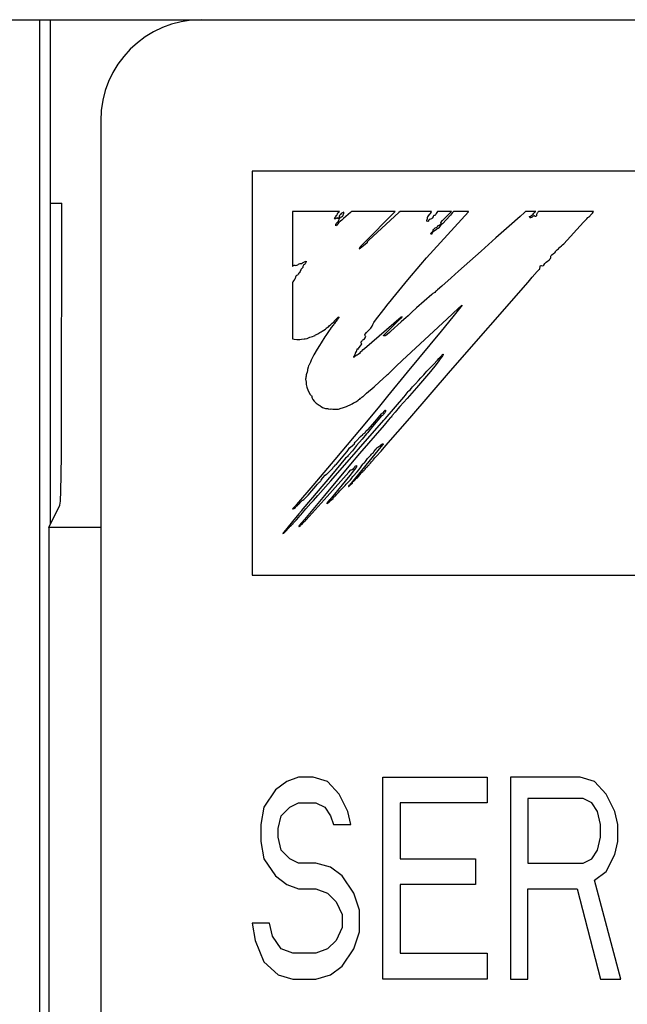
# Model space of a CAD drawing. Extents: x 63 to 814, y 62 to 569.
# Tile 9 of 25: x 442 to 448, y 424 to 434. Entities that reach past the tile are written whole.
import ezdxf

# ---------------------------------------------------------------- set-up
doc = ezdxf.new("R2010")
doc.units = 0
doc.header["$LTSCALE"] = 46.2
doc.layers.add('ALL_CURVE', color=7, linetype='CONTINUOUS')
doc.layers.add('ALL_FEATURES', color=7, linetype='CONTINUOUS')

msp = doc.modelspace()

# ---------------------------------------------------------------- linework, layer by layer
at = {"layer": 'ALL_CURVE', "color": 4, "linetype": 'CONTINUOUS'}
for p, q in [((444.5, 432.5), (444.5, 428.5)), ((481.5, 432.5), (444.5, 432.5)), ((444.5, 428.5), (462.5, 428.5)), ((444.96, 426.5), (444.845, 426.4574)), ((445.1037, 426.5), (444.96, 426.5)), ((445.2475, 426.4574), (445.1037, 426.5)), ((445.7937, 424.5), (445.7937, 426.5)), ((445.7937, 426.5), (446.8288, 426.5)), ((446.8288, 426.5), (446.8288, 426.2447)), ((447.0587, 426.5), (447.0587, 424.5)), ((447.7488, 426.5), (447.0587, 426.5)), ((447.8925, 426.4574), (447.7488, 426.5)), ((444.73, 426.3723), (444.615, 426.2021)), ((444.845, 426.4574), (444.73, 426.3723)), ((445.3625, 426.3298), (445.2475, 426.4574)), ((448.0075, 426.3298), (447.8925, 426.4574)), ((445.4488, 426.1596), (445.3625, 426.3298)), ((447.2312, 426.2872), (447.2312, 425.6489)), ((447.7775, 426.2872), (447.2312, 426.2872)), ((447.8637, 426.2447), (447.7775, 426.2872)), ((448.0938, 426.1596), (448.0075, 426.3298)), ((444.615, 426.2021), (444.5863, 426.0319)), ((444.7875, 426.117), (444.8738, 426.2021)), ((444.8738, 426.2021), (444.96, 426.2447)), ((444.96, 426.2447), (445.1325, 426.2447)), ((445.1325, 426.2447), (445.2187, 426.2021)), ((445.2187, 426.2021), (445.2763, 426.117)), ((445.9663, 426.2447), (445.9663, 425.6915)), ((446.8288, 426.2447), (445.9663, 426.2447)), ((447.9213, 426.1596), (447.8637, 426.2447)), ((444.7588, 425.9894), (444.7875, 426.117)), ((445.2763, 426.117), (445.305, 426.0319)), ((445.4775, 426.0319), (445.4488, 426.1596)), ((447.95, 426.0319), (447.9213, 426.1596)), ((448.1225, 426.0319), (448.0938, 426.1596)), ((444.5863, 426.0319), (444.5863, 425.8617)), ((444.7588, 425.9043), (444.7588, 425.9894)), ((445.305, 426.0319), (445.4775, 426.0319)), ((447.95, 425.9043), (447.95, 426.0319)), ((448.1225, 425.8617), (448.1225, 426.0319)), ((444.7875, 425.7766), (444.7588, 425.9043)), ((447.9213, 425.7766), (447.95, 425.9043)), ((444.5863, 425.8617), (444.615, 425.6915)), ((448.0938, 425.734), (448.1225, 425.8617)), ((444.615, 425.6915), (444.73, 425.5213)), ((444.8738, 425.6915), (444.7875, 425.7766)), ((444.96, 425.6489), (444.8738, 425.6915)), ((445.9663, 425.6915), (446.7137, 425.6915)), ((446.7137, 425.6915), (446.7137, 425.4362)), ((447.7775, 425.6489), (447.8637, 425.6915)), ((447.8637, 425.6915), (447.9213, 425.7766)), ((448.0075, 425.5638), (448.0938, 425.734)), ((445.1325, 425.6489), (444.96, 425.6489)), ((445.2763, 425.6064), (445.1325, 425.6489)), ((445.3912, 425.5213), (445.2763, 425.6064)), ((447.2312, 425.6489), (447.7775, 425.6489)), ((444.73, 425.5213), (444.845, 425.4362)), ((445.5063, 425.3511), (445.3912, 425.5213)), ((447.8925, 425.4787), (448.0075, 425.5638)), ((444.845, 425.4362), (444.96, 425.3936)), ((444.96, 425.3936), (445.1325, 425.3936)), ((445.1325, 425.3936), (445.2475, 425.3511)), ((445.9663, 425.4362), (445.9663, 424.7553)), ((446.7137, 425.4362), (445.9663, 425.4362)), ((447.2312, 424.5), (447.2312, 425.3936)), ((447.2312, 425.3936), (447.72, 425.3936)), ((447.72, 425.3936), (447.95, 424.5)), ((448.1512, 424.5), (447.8925, 425.4787)), ((445.2475, 425.3511), (445.3338, 425.266)), ((445.5637, 425.1809), (445.5063, 425.3511)), ((445.3338, 425.266), (445.3912, 425.1383)), ((445.3912, 425.1383), (445.3912, 425.0106)), ((445.5637, 424.9681), (445.5637, 425.1809)), ((444.5, 425.0532), (444.5288, 424.883)), ((444.6725, 425.0532), (444.5, 425.0532)), ((444.7012, 424.9255), (444.6725, 425.0532)), ((445.3912, 425.0106), (445.3338, 424.883)), ((444.7875, 424.7979), (444.7012, 424.9255)), ((445.5063, 424.7979), (445.5637, 424.9681)), ((444.5288, 424.883), (444.615, 424.6702)), ((445.3338, 424.883), (445.2475, 424.7979)), ((444.9025, 424.7553), (444.7875, 424.7979)), ((445.1325, 424.7553), (444.9025, 424.7553)), ((445.2475, 424.7979), (445.1325, 424.7553)), ((445.3912, 424.6277), (445.5063, 424.7979)), ((445.9663, 424.7553), (446.8288, 424.7553)), ((446.8288, 424.7553), (446.8288, 424.5)), ((444.615, 424.6702), (444.7588, 424.5426)), ((445.2763, 424.5426), (445.3912, 424.6277)), ((444.7588, 424.5426), (444.9025, 424.5)), ((445.1325, 424.5), (445.2763, 424.5426)), ((444.9025, 424.5), (445.1325, 424.5)), ((446.8288, 424.5), (445.7937, 424.5)), ((447.0587, 424.5), (447.2312, 424.5)), ((447.95, 424.5), (448.1512, 424.5))]:
    msp.add_line(p, q, dxfattribs=at)
at = {"layer": 'ALL_FEATURES', "color": 7, "linetype": 'CONTINUOUS'}
for p, q in [((394, 434), (482, 434)), ((442.3953, 434), (442.3953, 413.3184)), ((442.5, 434), (442.5, 429)), ((443, 433), (443, 413.5)), ((442.5, 432.1835), (442.6137, 432.1835)), ((442.486, 428.9721), (442.5962, 429.1925)), ((442.486, 428.9721), (442.486, 414.9485)), ((443, 428.9721), (442.486, 428.9721))]:
    msp.add_line(p, q, dxfattribs=at)
at = {"layer": 'ALL_FEATURES', "color": 40, "linetype": 'CONTINUOUS'}
for p, q in [((444.9, 432.1), (444.9, 431.5596)), ((445.3646, 432.1), (444.9, 432.1)), ((445.3142, 432.0285), (445.3185, 432.0362)), ((445.3189, 432.0271), (445.3142, 432.0285)), ((445.3185, 432.0362), (445.3242, 432.0436)), ((445.3261, 432.028), (445.3189, 432.0271)), ((445.3242, 432.0436), (445.3287, 432.0512)), ((445.3328, 432.0304), (445.3261, 432.028)), ((445.3287, 432.0512), (445.3345, 432.0617)), ((445.3369, 432.0339), (445.3328, 432.0304)), ((445.3345, 432.0617), (445.3409, 432.0682)), ((445.3409, 432.0383), (445.3369, 432.0339)), ((445.3409, 432.0682), (445.3436, 432.0707)), ((445.3449, 432.0403), (445.3409, 432.0383)), ((445.3436, 432.0707), (445.3471, 432.0767)), ((445.3467, 432.0343), (445.3449, 432.0403)), ((445.3492, 432.0307), (445.3467, 432.0343)), ((445.3471, 432.0767), (445.3486, 432.0875)), ((445.3486, 432.0875), (445.3529, 432.0907)), ((445.3536, 432.0329), (445.3492, 432.0307)), ((445.3529, 432.0907), (445.3633, 432.0984)), ((445.3567, 432.0354), (445.3536, 432.0329)), ((445.3603, 432.0411), (445.3567, 432.0354)), ((445.3582, 432.0115), (445.3631, 432.025)), ((445.3632, 432.0544), (445.3603, 432.0411)), ((445.3631, 432.025), (445.3687, 432.0357)), ((445.3667, 432.062), (445.3632, 432.0544)), ((445.3633, 432.0984), (445.3646, 432.1)), ((445.3738, 432.0715), (445.3667, 432.062)), ((445.3687, 432.0357), (445.3756, 432.0437)), ((445.3831, 432.0815), (445.3738, 432.0715)), ((445.3756, 432.0437), (445.3843, 432.049)), ((445.3881, 432.0851), (445.3831, 432.0815)), ((445.3843, 432.049), (445.3958, 432.055)), ((445.4051, 432.0304), (445.3873, 432.0132)), ((445.3938, 432.0881), (445.3881, 432.0851)), ((445.4082, 432.0925), (445.3938, 432.0881)), ((445.3958, 432.055), (445.3987, 432.0576)), ((445.3987, 432.0576), (445.4004, 432.0602)), ((445.4004, 432.0602), (445.4018, 432.0661)), ((445.4018, 432.0661), (445.4021, 432.0674)), ((445.4021, 432.0674), (445.4051, 432.0751)), ((445.4755, 432.0921), (445.4051, 432.0304)), ((445.4051, 432.0751), (445.4073, 432.0794)), ((445.4073, 432.0794), (445.4091, 432.0868)), ((445.4091, 432.0868), (445.4082, 432.0925)), ((445.4802, 432.0964), (445.4755, 432.0921)), ((445.4854, 432.1), (445.4802, 432.0964)), ((445.9156, 432.1), (445.4854, 432.1)), ((445.642, 431.8231), (445.8746, 432.0577)), ((445.9547, 432.091), (445.6549, 431.8166)), ((445.8746, 432.0577), (445.9135, 432.0976)), ((445.9135, 432.0976), (445.9156, 432.1)), ((445.9648, 432.1), (445.9547, 432.091)), ((446.2765, 432.1), (445.9648, 432.1)), ((446.2283, 431.6404), (446.6419, 432.0976)), ((446.2293, 432.0164), (446.2329, 432.0243)), ((446.2329, 432.0243), (446.2364, 432.0295)), ((446.2364, 432.0295), (446.2379, 432.034)), ((446.2379, 432.034), (446.2382, 432.043)), ((446.2382, 432.043), (446.2383, 432.0437)), ((446.2383, 432.0437), (446.2395, 432.0484)), ((446.2395, 432.0484), (446.2476, 432.059)), ((446.2476, 432.059), (446.2596, 432.0735)), ((446.2671, 432.0231), (446.2584, 432.0217)), ((446.2596, 432.0735), (446.2658, 432.0808)), ((446.2658, 432.0808), (446.2729, 432.0908)), ((446.2757, 432.0277), (446.2671, 432.0231)), ((446.2729, 432.0908), (446.2765, 432.1)), ((446.2841, 432.0358), (446.2757, 432.0277)), ((446.2919, 432.0474), (446.2841, 432.0358)), ((446.2944, 432.0521), (446.2919, 432.0474)), ((446.297, 432.0566), (446.2944, 432.0521)), ((446.2996, 432.0595), (446.297, 432.0566)), ((446.3046, 432.062), (446.2996, 432.0595)), ((446.3115, 432.0617), (446.3046, 432.062)), ((446.3152, 432.0664), (446.3115, 432.0617)), ((446.3243, 432.0822), (446.3152, 432.0664)), ((446.3299, 432.0919), (446.3243, 432.0822)), ((446.3358, 432.1), (446.3299, 432.0919)), ((446.4736, 432.1), (446.3358, 432.1)), ((446.3859, 432.0109), (446.4366, 432.0622)), ((446.4644, 432.0646), (446.4198, 432.0133)), ((446.4366, 432.0622), (446.4557, 432.0815)), ((446.4557, 432.0815), (446.4736, 432.1)), ((446.4857, 432.0894), (446.4644, 432.0646)), ((446.4955, 432.1), (446.4857, 432.0894)), ((446.6439, 432.1), (446.4955, 432.1)), ((446.6419, 432.0976), (446.6439, 432.1)), ((447.1552, 432.0521), (447.0444, 431.9538)), ((447.1967, 432.0902), (447.1552, 432.0521)), ((447.2077, 432.1), (447.1967, 432.0902)), ((447.3089, 432.1), (447.2077, 432.1)), ((447.2478, 432.0506), (447.2488, 432.0518)), ((447.2478, 432.0467), (447.2478, 432.0506)), ((447.2502, 432.0418), (447.2478, 432.0467)), ((447.2488, 432.0518), (447.2583, 432.0549)), ((447.2548, 432.0371), (447.2502, 432.0418)), ((447.2582, 432.0363), (447.2548, 432.0371)), ((447.268, 432.0401), (447.2582, 432.0363)), ((447.2583, 432.0549), (447.2686, 432.0618)), ((447.2745, 432.0442), (447.268, 432.0401)), ((447.2686, 432.0618), (447.2829, 432.0751)), ((447.2799, 432.0496), (447.2745, 432.0442)), ((447.2848, 432.0542), (447.2799, 432.0496)), ((447.2829, 432.0751), (447.291, 432.0836)), ((447.2933, 432.0579), (447.2848, 432.0542)), ((447.291, 432.0836), (447.3037, 432.0964)), ((447.2967, 432.059), (447.2933, 432.0579)), ((447.2997, 432.0524), (447.2967, 432.059)), ((447.3016, 432.0508), (447.2997, 432.0524)), ((447.3036, 432.0502), (447.3016, 432.0508)), ((447.3082, 432.0512), (447.3036, 432.0502)), ((447.3037, 432.0964), (447.3089, 432.1)), ((447.3142, 432.0553), (447.3082, 432.0512)), ((447.3172, 432.0577), (447.3142, 432.0553)), ((447.3187, 432.079), (447.3164, 432.0703)), ((447.3164, 432.0703), (447.3172, 432.0577)), ((447.3231, 432.085), (447.3187, 432.079)), ((447.3237, 432.0855), (447.3231, 432.085)), ((447.3277, 432.0891), (447.3237, 432.0855)), ((447.331, 432.0936), (447.3277, 432.0891)), ((447.3365, 432.1), (447.331, 432.0936)), ((447.8826, 432.1), (447.3365, 432.1)), ((447.799, 432.0103), (447.8155, 432.0269)), ((447.8155, 432.0269), (447.8257, 432.04)), ((447.8257, 432.04), (447.8313, 432.0461)), ((447.8313, 432.0461), (447.8346, 432.0485)), ((447.8346, 432.0485), (447.8443, 432.0556)), ((447.8443, 432.0556), (447.8496, 432.0617)), ((447.8496, 432.0617), (447.8572, 432.0716)), ((447.8572, 432.0716), (447.8688, 432.0825)), ((447.8688, 432.0825), (447.8705, 432.084)), ((447.8705, 432.084), (447.8786, 432.0925)), ((447.8786, 432.0925), (447.8826, 432.1)), ((445.3281, 431.9572), (445.3284, 431.9703)), ((445.3307, 431.9585), (445.3281, 431.9572)), ((445.3284, 431.9703), (445.3296, 431.9761)), ((445.3296, 431.9761), (445.3315, 431.9811)), ((445.3381, 431.9668), (445.3307, 431.9585)), ((445.3315, 431.9811), (445.3374, 431.9898)), ((445.3374, 431.9898), (445.3479, 431.9995)), ((445.3451, 431.9751), (445.3381, 431.9668)), ((445.3603, 431.991), (445.3451, 431.9751)), ((445.3479, 431.9995), (445.3521, 432.0035)), ((445.3521, 432.0035), (445.3582, 432.0115)), ((445.3756, 432.0034), (445.3603, 431.991)), ((445.3873, 432.0132), (445.3756, 432.0034)), ((446.229, 432.0102), (446.2293, 432.0164)), ((446.2319, 432.0048), (446.229, 432.0102)), ((446.2389, 432.0003), (446.2319, 432.0048)), ((446.2414, 432.001), (446.2389, 432.0003)), ((446.2446, 432.0058), (446.2414, 432.001)), ((446.2497, 432.0154), (446.2446, 432.0058)), ((446.254, 432.0203), (446.2497, 432.0154)), ((446.2584, 432.0217), (446.254, 432.0203)), ((446.2968, 431.9238), (446.3001, 431.9258)), ((446.3001, 431.9258), (446.3025, 431.9284)), ((446.3025, 431.9284), (446.3066, 431.9333)), ((446.3066, 431.9333), (446.3134, 431.9383)), ((446.3134, 431.9383), (446.3223, 431.941)), ((446.3223, 431.941), (446.327, 431.9423)), ((446.3344, 431.9302), (446.326, 431.9212)), ((446.327, 431.9423), (446.3332, 431.9463)), ((446.3332, 431.9463), (446.3373, 431.9527)), ((446.3413, 431.9326), (446.3344, 431.9302)), ((446.3373, 431.9527), (446.3388, 431.9621)), ((446.3388, 431.9621), (446.3454, 431.962)), ((446.3482, 431.9386), (446.3413, 431.9326)), ((446.3454, 431.962), (446.3531, 431.9651)), ((446.3565, 431.9498), (446.3482, 431.9386)), ((446.3531, 431.9651), (446.3624, 431.9723)), ((446.363, 431.9596), (446.3565, 431.9498)), ((446.3624, 431.9723), (446.3725, 431.983)), ((446.3703, 431.9684), (446.363, 431.9596)), ((446.3673, 431.9894), (446.3697, 431.993)), ((446.3684, 431.9873), (446.3673, 431.9894)), ((446.3729, 431.9859), (446.3684, 431.9873)), ((446.3697, 431.993), (446.3859, 432.0109)), ((446.3766, 431.9727), (446.3703, 431.9684)), ((446.3725, 431.983), (446.3748, 431.9854)), ((446.3748, 431.9854), (446.3729, 431.9859)), ((446.3862, 431.978), (446.3766, 431.9727)), ((446.3921, 431.9839), (446.3862, 431.978)), ((446.4198, 432.0133), (446.3921, 431.9839)), ((447.0444, 431.9538), (446.9142, 431.8396)), ((447.5871, 431.7816), (447.7835, 431.9966)), ((447.7835, 431.9966), (447.7923, 432.0044)), ((447.7923, 432.0044), (447.799, 432.0103)), ((446.2692, 431.8839), (446.2724, 431.8895)), ((446.2696, 431.8793), (446.2692, 431.8839)), ((446.2703, 431.8781), (446.2696, 431.8793)), ((446.2738, 431.8757), (446.2703, 431.8781)), ((446.2724, 431.8895), (446.2791, 431.8951)), ((446.2783, 431.8765), (446.2738, 431.8757)), ((446.28, 431.8791), (446.2783, 431.8765)), ((446.2791, 431.8951), (446.2864, 431.9003)), ((446.2826, 431.8861), (446.28, 431.8791)), ((446.2878, 431.8932), (446.2826, 431.8861)), ((446.2864, 431.9003), (446.2915, 431.9058)), ((446.2981, 431.9016), (446.2878, 431.8932)), ((446.2915, 431.9058), (446.2935, 431.9119)), ((446.2932, 431.917), (446.2947, 431.9217)), ((446.2935, 431.9119), (446.2932, 431.917)), ((446.2947, 431.9217), (446.2968, 431.9238)), ((446.3124, 431.9111), (446.2981, 431.9016)), ((446.326, 431.9212), (446.3124, 431.9111)), ((446.9142, 431.8396), (446.7679, 431.7071)), ((445.5701, 431.733), (445.5615, 431.7269)), ((445.5615, 431.7269), (445.5619, 431.7312)), ((445.5619, 431.7312), (445.5652, 431.7394)), ((445.5652, 431.7394), (445.5656, 431.7402)), ((445.5656, 431.7402), (445.5711, 431.7493)), ((445.6027, 431.76), (445.5701, 431.733)), ((445.5711, 431.7493), (445.584, 431.7647)), ((445.584, 431.7647), (445.599, 431.78)), ((445.599, 431.78), (445.642, 431.8231)), ((445.6394, 431.7912), (445.6027, 431.76)), ((445.641, 431.8003), (445.6394, 431.7912)), ((445.6454, 431.8079), (445.641, 431.8003)), ((445.652, 431.8143), (445.6454, 431.8079)), ((445.6549, 431.8166), (445.652, 431.8143)), ((447.5239, 431.7228), (447.5344, 431.7316)), ((447.5344, 431.7316), (447.5427, 431.7421)), ((447.5427, 431.7421), (447.5486, 431.7487)), ((447.5486, 431.7487), (447.5649, 431.7621)), ((447.5649, 431.7621), (447.5744, 431.7698)), ((447.5744, 431.7698), (447.5871, 431.7816)), ((446.1708, 431.5747), (446.2283, 431.6404)), ((446.7679, 431.7071), (446.5454, 431.5113)), ((447.4469, 431.624), (447.4556, 431.6364)), ((447.4556, 431.6364), (447.4596, 431.6455)), ((447.4592, 431.6553), (447.4595, 431.6592)), ((447.4599, 431.6509), (447.4592, 431.6553)), ((447.4595, 431.6592), (447.4623, 431.6658)), ((447.4596, 431.6455), (447.4599, 431.6509)), ((447.4623, 431.6658), (447.4687, 431.672)), ((447.4687, 431.672), (447.4813, 431.6802)), ((447.4813, 431.6802), (447.4866, 431.6836)), ((447.4866, 431.6836), (447.498, 431.6925)), ((447.498, 431.6925), (447.5063, 431.7022)), ((447.5063, 431.7022), (447.512, 431.7139)), ((447.512, 431.7139), (447.5145, 431.7165)), ((447.5145, 431.7165), (447.5239, 431.7228)), ((444.9, 431.5596), (444.9036, 431.56)), ((444.9036, 431.56), (444.9073, 431.564)), ((444.9073, 431.564), (444.9098, 431.5664)), ((444.9098, 431.5664), (444.9151, 431.5686)), ((444.9151, 431.5686), (444.9187, 431.5687)), ((444.9187, 431.5687), (444.9232, 431.5677)), ((444.9232, 431.5677), (444.933, 431.5664)), ((444.933, 431.5664), (444.9432, 431.5684)), ((444.9432, 431.5684), (444.9535, 431.5735)), ((444.9535, 431.5735), (444.9592, 431.578)), ((444.9592, 431.578), (444.9667, 431.5829)), ((444.9667, 431.5829), (444.9756, 431.5851)), ((444.9756, 431.5851), (444.984, 431.5854)), ((444.984, 431.5854), (444.9902, 431.5861)), ((444.9929, 431.5377), (444.9882, 431.5332)), ((444.9902, 431.5861), (444.9997, 431.5908)), ((445.0011, 431.5451), (444.9929, 431.5377)), ((444.9997, 431.5908), (445.0179, 431.6036)), ((445.0037, 431.5554), (445.0011, 431.5451)), ((445.0063, 431.5637), (445.0037, 431.5554)), ((445.0099, 431.5676), (445.0063, 431.5637)), ((445.0179, 431.5744), (445.0099, 431.5676)), ((445.0179, 431.6036), (445.0262, 431.6071)), ((445.0263, 431.5839), (445.0179, 431.5744)), ((445.0262, 431.6071), (445.034, 431.6075)), ((445.033, 431.5963), (445.0263, 431.5839)), ((445.0361, 431.6022), (445.033, 431.5963)), ((445.034, 431.6075), (445.0359, 431.6067)), ((445.0359, 431.6067), (445.0367, 431.6055)), ((445.0367, 431.6055), (445.0361, 431.6022)), ((446.0423, 431.4229), (446.1708, 431.5747)), ((447.349, 431.533), (447.3529, 431.5571)), ((447.3529, 431.5571), (447.355, 431.5653)), ((447.355, 431.5653), (447.3653, 431.5647)), ((447.3653, 431.5647), (447.3672, 431.5645)), ((447.3672, 431.5645), (447.3781, 431.5639)), ((447.3781, 431.5639), (447.3844, 431.5654)), ((447.3844, 431.5654), (447.3882, 431.569)), ((447.3882, 431.569), (447.3986, 431.5848)), ((447.3986, 431.5848), (447.411, 431.5981)), ((447.411, 431.5981), (447.4246, 431.6086)), ((447.4246, 431.6086), (447.437, 431.6154)), ((447.437, 431.6154), (447.4391, 431.6165)), ((447.4391, 431.6165), (447.4448, 431.6215)), ((447.4448, 431.6215), (447.4469, 431.624)), ((444.9269, 431.4396), (444.9241, 431.4315)), ((444.9291, 431.4483), (444.9269, 431.4396)), ((444.9298, 431.4504), (444.9291, 431.4483)), ((444.9341, 431.4592), (444.9298, 431.4504)), ((444.9407, 431.4659), (444.9341, 431.4592)), ((444.9502, 431.4706), (444.9407, 431.4659)), ((444.952, 431.4729), (444.9502, 431.4706)), ((444.9553, 431.4791), (444.952, 431.4729)), ((444.9611, 431.4895), (444.9553, 431.4791)), ((444.9645, 431.493), (444.9611, 431.4895)), ((444.9707, 431.498), (444.9645, 431.493)), ((444.9764, 431.5065), (444.9707, 431.498)), ((444.9805, 431.5169), (444.9764, 431.5065)), ((444.9809, 431.519), (444.9805, 431.5169)), ((444.9828, 431.5259), (444.9809, 431.519)), ((444.9882, 431.5332), (444.9828, 431.5259)), ((446.4698, 431.4424), (446.3778, 431.3603)), ((446.5454, 431.5113), (446.4698, 431.4424)), ((447.2337, 431.4017), (447.2752, 431.45)), ((447.2752, 431.45), (447.3235, 431.5054)), ((447.3235, 431.5054), (447.3433, 431.5264)), ((447.3433, 431.5264), (447.3488, 431.5308)), ((447.3488, 431.5308), (447.349, 431.533)), ((444.9029, 431.4039), (444.9, 431.3949)), ((444.9, 431.3949), (444.9, 430.8393)), ((444.9096, 431.4145), (444.9029, 431.4039)), ((444.9197, 431.4262), (444.9096, 431.4145)), ((444.9241, 431.4315), (444.9197, 431.4262)), ((445.922, 431.2779), (446.0423, 431.4229)), ((446.3778, 431.3603), (446.337, 431.3257)), ((446.4663, 430.5217), (447.2337, 431.4017)), ((445.8509, 431.1898), (445.922, 431.2779)), ((446.2808, 431.2794), (446.1287, 431.1461)), ((446.2904, 431.2872), (446.2808, 431.2794)), ((446.298, 431.2917), (446.2904, 431.2872)), ((446.31, 431.2996), (446.298, 431.2917)), ((446.3177, 431.3072), (446.31, 431.2996)), ((446.3223, 431.3158), (446.3177, 431.3072)), ((446.3246, 431.3166), (446.3223, 431.3158)), ((446.337, 431.3257), (446.3246, 431.3166)), ((445.8034, 431.1289), (445.8269, 431.1583)), ((445.8269, 431.1583), (445.8305, 431.1619)), ((445.8305, 431.1619), (445.8324, 431.1653)), ((445.8324, 431.1653), (445.8509, 431.1898)), ((446.1287, 431.1461), (446.0832, 431.1052)), ((446.5685, 431.1575), (446.4873, 431.0569)), ((446.5412, 431.1394), (446.575, 431.1689)), ((446.5802, 431.1727), (446.5685, 431.1575)), ((446.575, 431.1689), (446.5802, 431.1727)), ((445.3358, 431.0391), (445.3532, 431.0535)), ((445.3532, 431.0535), (445.3616, 431.0592)), ((445.3616, 431.0592), (445.3533, 431.0442)), ((445.976, 431.053), (445.6135, 430.7415)), ((445.7231, 431.0253), (445.8034, 431.1289)), ((445.9478, 431.0172), (445.9814, 431.0514)), ((445.9811, 431.0542), (445.976, 431.053)), ((445.9857, 431.0564), (445.9811, 431.0542)), ((445.9814, 431.0514), (445.9857, 431.0564)), ((446.0442, 431.0672), (446.0216, 431.0461)), ((446.0654, 431.088), (446.0442, 431.0672)), ((446.0832, 431.1052), (446.0654, 431.088)), ((446.4873, 431.0569), (446.3735, 430.9173)), ((446.4316, 431.0393), (446.5412, 431.1394)), ((445.2349, 430.9464), (445.2424, 430.9521)), ((445.2424, 430.9521), (445.2522, 430.9569)), ((445.2522, 430.9569), (445.2531, 430.9573)), ((445.2531, 430.9573), (445.2567, 430.9601)), ((445.2567, 430.9601), (445.2641, 430.969)), ((445.2641, 430.969), (445.2793, 430.9823)), ((445.2842, 430.9504), (445.2733, 430.9369)), ((445.2793, 430.9823), (445.2942, 430.9941)), ((445.307, 430.9794), (445.2842, 430.9504)), ((445.2942, 430.9941), (445.3078, 431.0062)), ((445.311, 430.9855), (445.307, 430.9794)), ((445.3078, 431.0062), (445.3139, 431.0139)), ((445.3155, 430.9927), (445.311, 430.9855)), ((445.3139, 431.0139), (445.3215, 431.0245)), ((445.3269, 431.0072), (445.3155, 430.9927)), ((445.3215, 431.0245), (445.3358, 431.0391)), ((445.344, 431.0303), (445.3269, 431.0072)), ((445.3533, 431.0442), (445.344, 431.0303)), ((445.6743, 430.9465), (445.689, 430.9667)), ((445.689, 430.9667), (445.6925, 430.9731)), ((445.6925, 430.9731), (445.6959, 430.9821)), ((445.6959, 430.9821), (445.7068, 431.0022)), ((445.7068, 431.0022), (445.7231, 431.0253)), ((445.8575, 430.9277), (445.9478, 431.0172)), ((445.9761, 431.0072), (445.8736, 430.9161)), ((446.0027, 431.0297), (445.9761, 431.0072)), ((445.9853, 430.6241), (446.4316, 431.0393)), ((446.0216, 431.0461), (446.0027, 431.0297)), ((445.0589, 430.8498), (445.0729, 430.8563)), ((445.0729, 430.8563), (445.0985, 430.8637)), ((445.0985, 430.8637), (445.1157, 430.8691)), ((445.1157, 430.8691), (445.1233, 430.874)), ((445.1233, 430.874), (445.1255, 430.8772)), ((445.1255, 430.8772), (445.127, 430.8789)), ((445.127, 430.8789), (445.1385, 430.8818)), ((445.1385, 430.8818), (445.1524, 430.8886)), ((445.1524, 430.8886), (445.171, 430.901)), ((445.171, 430.901), (445.1824, 430.909)), ((445.1824, 430.909), (445.195, 430.9164)), ((445.219, 430.8584), (445.1824, 430.8007)), ((445.195, 430.9164), (445.2116, 430.9255)), ((445.2116, 430.9255), (445.2263, 430.9353)), ((445.2296, 430.874), (445.219, 430.8584)), ((445.2263, 430.9353), (445.2296, 430.9386)), ((445.2296, 430.9386), (445.2349, 430.9464)), ((445.2441, 430.8942), (445.2296, 430.874)), ((445.2616, 430.9216), (445.2441, 430.8942)), ((445.262, 430.9223), (445.2616, 430.9216)), ((445.2733, 430.9369), (445.262, 430.9223)), ((445.6166, 430.8749), (445.617, 430.8823)), ((445.6191, 430.8692), (445.6166, 430.8749)), ((445.617, 430.8823), (445.62, 430.8871)), ((445.6236, 430.8647), (445.6191, 430.8692)), ((445.62, 430.8871), (445.6336, 430.9028)), ((445.6203, 430.8512), (445.6245, 430.8596)), ((445.6254, 430.8631), (445.6236, 430.8647)), ((445.6245, 430.8596), (445.6254, 430.8631)), ((445.6336, 430.9028), (445.6415, 430.9109)), ((445.6415, 430.9109), (445.6558, 430.9248)), ((445.6558, 430.9248), (445.6636, 430.9333)), ((445.6636, 430.9333), (445.6743, 430.9465)), ((445.801, 430.868), (445.8027, 430.8734)), ((445.8073, 430.868), (445.801, 430.868)), ((445.8027, 430.8734), (445.8074, 430.8786)), ((445.8183, 430.8695), (445.8073, 430.868)), ((445.8074, 430.8786), (445.8106, 430.8817)), ((445.8106, 430.8817), (445.8575, 430.9277)), ((445.8258, 430.873), (445.8183, 430.8695)), ((445.8368, 430.8818), (445.8258, 430.873)), ((445.8603, 430.9022), (445.8368, 430.8818)), ((445.8736, 430.9161), (445.8603, 430.9022)), ((446.3735, 430.9173), (446.0358, 430.5084)), ((444.9, 430.8393), (444.9179, 430.8354)), ((444.9179, 430.8354), (444.9416, 430.8337)), ((444.9416, 430.8337), (444.9711, 430.8348)), ((444.9711, 430.8348), (444.989, 430.8367)), ((444.989, 430.8367), (445.0164, 430.8393)), ((445.0164, 430.8393), (445.0254, 430.8402)), ((445.0254, 430.8402), (445.0449, 430.8431)), ((445.0449, 430.8431), (445.0533, 430.8464)), ((445.0533, 430.8464), (445.0589, 430.8498)), ((445.166, 430.7725), (445.145, 430.7383)), ((445.1824, 430.8007), (445.166, 430.7725)), ((445.5605, 430.7536), (445.5724, 430.7699)), ((445.5724, 430.7699), (445.5832, 430.7843)), ((445.5805, 430.8086), (445.583, 430.8143)), ((445.5808, 430.8012), (445.5805, 430.8086)), ((445.5836, 430.7921), (445.5808, 430.8012)), ((445.583, 430.8143), (445.5854, 430.8167)), ((445.5832, 430.7843), (445.585, 430.788)), ((445.5839, 430.7916), (445.5836, 430.7921)), ((445.585, 430.788), (445.5839, 430.7916)), ((445.5854, 430.8167), (445.5888, 430.8187)), ((445.5888, 430.8187), (445.591, 430.8213)), ((445.591, 430.8213), (445.5945, 430.8275)), ((445.5945, 430.8275), (445.5965, 430.8295)), ((445.5965, 430.8295), (445.6046, 430.8332)), ((445.6046, 430.8332), (445.6127, 430.8404)), ((445.6127, 430.8404), (445.6203, 430.8512)), ((445.112, 430.6829), (445.0933, 430.6479)), ((445.145, 430.7383), (445.112, 430.6829)), ((445.5063, 430.6614), (445.5078, 430.6646)), ((445.5076, 430.6576), (445.5063, 430.6614)), ((445.5115, 430.6539), (445.5076, 430.6576)), ((445.5078, 430.6646), (445.5128, 430.6728)), ((445.5148, 430.6599), (445.5115, 430.6539)), ((445.5128, 430.6728), (445.5205, 430.6872)), ((445.5184, 430.6647), (445.5148, 430.6599)), ((445.5265, 430.6716), (445.5184, 430.6647)), ((445.5205, 430.6872), (445.5234, 430.6959)), ((445.523, 430.7005), (445.5285, 430.7048)), ((445.5234, 430.6959), (445.523, 430.7005)), ((445.5378, 430.6775), (445.5265, 430.6716)), ((445.5285, 430.7048), (445.5333, 430.713)), ((445.5333, 430.713), (445.5375, 430.7257)), ((445.5375, 430.7257), (445.5405, 430.7381)), ((445.5393, 430.6782), (445.5378, 430.6775)), ((445.5515, 430.6848), (445.5393, 430.6782)), ((445.5405, 430.7381), (445.5416, 430.7402)), ((445.5416, 430.7402), (445.544, 430.7395)), ((445.544, 430.7395), (445.5479, 430.7376)), ((445.5479, 430.7376), (445.5513, 430.7383)), ((445.5513, 430.7383), (445.5546, 430.7433)), ((445.5624, 430.6939), (445.5515, 430.6848)), ((445.5546, 430.7433), (445.5605, 430.7536)), ((445.5691, 430.7032), (445.5624, 430.6939)), ((445.5736, 430.7129), (445.5691, 430.7032)), ((445.5766, 430.7125), (445.5736, 430.7129)), ((445.5792, 430.7131), (445.5766, 430.7125)), ((445.5835, 430.7164), (445.5792, 430.7131)), ((445.5919, 430.7294), (445.5835, 430.7164)), ((445.5954, 430.7316), (445.5919, 430.7294)), ((445.5975, 430.7314), (445.5954, 430.7316)), ((445.5999, 430.7303), (445.5975, 430.7314)), ((445.6135, 430.7415), (445.5999, 430.7303)), ((446.3484, 430.6446), (446.3625, 430.6592)), ((446.3625, 430.6592), (446.3779, 430.6756)), ((446.3781, 430.6628), (446.3691, 430.6487)), ((446.3779, 430.6756), (446.3835, 430.6799)), ((446.3841, 430.6725), (446.3781, 430.6628)), ((446.3835, 430.6799), (446.3887, 430.684)), ((446.3903, 430.6775), (446.3841, 430.6725)), ((446.3887, 430.684), (446.39, 430.6868)), ((446.39, 430.6868), (446.3909, 430.6874)), ((446.3914, 430.6791), (446.3903, 430.6775)), ((446.3909, 430.6874), (446.3921, 430.6871)), ((446.3933, 430.6845), (446.3914, 430.6791)), ((446.3921, 430.6871), (446.3933, 430.6845)), ((445.0541, 430.5602), (445.0489, 430.5354)), ((445.058, 430.5713), (445.0541, 430.5602)), ((445.0603, 430.5742), (445.058, 430.5713)), ((445.0775, 430.6098), (445.0603, 430.5742)), ((445.0852, 430.6291), (445.0775, 430.6098)), ((445.0933, 430.6479), (445.0852, 430.6291)), ((445.8504, 430.4944), (445.9279, 430.5695)), ((445.9279, 430.5695), (445.9853, 430.6241)), ((446.2429, 430.5323), (446.2949, 430.5872)), ((446.3213, 430.5852), (446.2657, 430.5173)), ((446.2949, 430.5872), (446.3346, 430.6299)), ((446.3496, 430.6226), (446.3213, 430.5852)), ((446.3346, 430.6299), (446.3484, 430.6446)), ((446.3611, 430.6406), (446.3496, 430.6226)), ((446.3691, 430.6487), (446.3611, 430.6406)), ((445.034, 430.4715), (445.0332, 430.459)), ((445.035, 430.4827), (445.034, 430.4715)), ((445.0381, 430.494), (445.035, 430.4827)), ((445.0423, 430.5023), (445.0381, 430.494)), ((445.0461, 430.5056), (445.0423, 430.5023)), ((445.048, 430.5286), (445.0461, 430.5056)), ((445.0489, 430.5354), (445.048, 430.5286)), ((445.7606, 430.4126), (445.8314, 430.4775)), ((445.8314, 430.4775), (445.842, 430.4867)), ((446.0358, 430.5084), (445.8405, 430.2708)), ((445.842, 430.4867), (445.8504, 430.4944)), ((446.062, 430.0529), (446.4663, 430.5217)), ((446.2657, 430.5173), (446.1265, 430.3535)), ((446.1768, 430.4603), (446.1879, 430.4692)), ((446.1879, 430.4692), (446.1964, 430.4788)), ((446.1964, 430.4788), (446.2008, 430.4835)), ((446.2008, 430.4835), (446.2124, 430.4992)), ((446.2124, 430.4992), (446.2317, 430.5208)), ((446.2317, 430.5208), (446.2429, 430.5323)), ((445.0311, 430.4508), (445.0294, 430.4417)), ((445.0294, 430.4417), (445.0296, 430.4364)), ((445.0296, 430.4364), (445.0308, 430.4299)), ((445.0308, 430.4299), (445.0348, 430.409)), ((445.0332, 430.459), (445.0311, 430.4508)), ((445.0347, 430.3964), (445.034, 430.3924)), ((445.034, 430.3924), (445.034, 430.388)), ((445.034, 430.388), (445.0433, 430.3602)), ((445.0348, 430.409), (445.0347, 430.3964)), ((445.7073, 430.3635), (445.7606, 430.4126)), ((446.0879, 430.3635), (446.0911, 430.3675)), ((446.0911, 430.3675), (446.1031, 430.3772)), ((446.1031, 430.3772), (446.1194, 430.3942)), ((446.1194, 430.3942), (446.1476, 430.4282)), ((446.1476, 430.4282), (446.1703, 430.4542)), ((446.1703, 430.4542), (446.1768, 430.4603)), ((445.0433, 430.3602), (445.0566, 430.3241)), ((445.0566, 430.3241), (445.0671, 430.3024)), ((445.0671, 430.3024), (445.0729, 430.2931)), ((445.0729, 430.2931), (445.0796, 430.2843)), ((445.0796, 430.2843), (445.0857, 430.2784)), ((445.0857, 430.2784), (445.0865, 430.2777)), ((445.0865, 430.2777), (445.0899, 430.2727)), ((445.0899, 430.2727), (445.0917, 430.262)), ((445.5972, 430.2673), (445.6019, 430.2708)), ((445.6019, 430.2708), (445.6331, 430.3002)), ((445.6331, 430.3002), (445.7073, 430.3635)), ((445.8405, 430.2708), (445.7611, 430.1719)), ((446.0015, 430.2611), (446.0182, 430.2824)), ((446.0182, 430.2824), (446.0266, 430.2932)), ((446.0266, 430.2932), (446.0461, 430.3175)), ((446.1265, 430.3535), (446.035, 430.2496)), ((446.0461, 430.3175), (446.0533, 430.3247)), ((446.0533, 430.3247), (446.0664, 430.3362)), ((446.0664, 430.3362), (446.0792, 430.3512)), ((446.0792, 430.3512), (446.0879, 430.3635)), ((445.0917, 430.262), (445.0939, 430.2527)), ((445.0939, 430.2527), (445.1007, 430.2399)), ((445.1007, 430.2399), (445.1134, 430.2233)), ((445.1134, 430.2233), (445.1319, 430.2044)), ((445.1319, 430.2044), (445.1344, 430.2022)), ((445.1344, 430.2022), (445.1525, 430.1882)), ((445.1525, 430.1882), (445.1648, 430.1814)), ((445.1648, 430.1814), (445.1718, 430.1798)), ((445.1718, 430.1798), (445.1747, 430.1771)), ((445.1747, 430.1771), (445.1753, 430.1764)), ((445.1753, 430.1764), (445.1827, 430.1695)), ((445.3959, 430.1569), (445.4339, 430.1701)), ((445.4339, 430.1701), (445.4463, 430.1748)), ((445.4463, 430.1748), (445.4724, 430.1853)), ((445.4724, 430.1853), (445.4892, 430.1947)), ((445.4892, 430.1947), (445.5047, 430.2044)), ((445.5047, 430.2044), (445.5124, 430.2089)), ((445.5124, 430.2089), (445.5261, 430.2158)), ((445.5261, 430.2158), (445.5358, 430.2229)), ((445.5358, 430.2229), (445.5455, 430.2301)), ((445.5455, 430.2301), (445.5522, 430.2328)), ((445.5522, 430.2328), (445.5542, 430.2346)), ((445.5542, 430.2346), (445.5579, 430.2388)), ((445.5579, 430.2388), (445.5633, 430.2409)), ((445.5633, 430.2409), (445.5671, 430.243)), ((445.5671, 430.243), (445.5745, 430.251)), ((445.5745, 430.251), (445.5761, 430.2527)), ((445.5761, 430.2527), (445.5858, 430.2611)), ((445.5858, 430.2611), (445.5972, 430.2673)), ((445.7611, 430.1719), (445.634, 430.0189)), ((445.8193, 430.0466), (446.0015, 430.2611)), ((445.9641, 430.1703), (445.9425, 430.1466)), ((446.035, 430.2496), (445.9641, 430.1703)), ((445.1827, 430.1695), (445.1983, 430.1605)), ((445.1983, 430.1605), (445.2265, 430.1491)), ((445.2265, 430.1491), (445.231, 430.149)), ((445.231, 430.149), (445.2359, 430.1496)), ((445.2359, 430.1496), (445.2452, 430.15)), ((445.2452, 430.15), (445.2518, 430.1481)), ((445.2518, 430.1481), (445.2599, 430.1455)), ((445.2599, 430.1455), (445.2728, 430.1448)), ((445.2728, 430.1448), (445.2819, 430.145)), ((445.2819, 430.145), (445.2986, 430.1448)), ((445.2986, 430.1448), (445.3104, 430.1425)), ((445.3104, 430.1425), (445.3168, 430.1421)), ((445.3168, 430.1421), (445.3338, 430.1433)), ((445.3338, 430.1433), (445.347, 430.1435)), ((445.347, 430.1435), (445.357, 430.1441)), ((445.357, 430.1441), (445.3665, 430.1476)), ((445.3665, 430.1476), (445.3715, 430.1499)), ((445.3715, 430.1499), (445.3804, 430.1528)), ((445.3804, 430.1528), (445.3959, 430.1569)), ((445.7824, 430.0758), (445.6931, 429.9705)), ((445.7153, 430.0176), (445.7818, 430.0966)), ((445.7818, 430.0966), (445.7871, 430.1026)), ((445.7858, 430.076), (445.7824, 430.0758)), ((445.7908, 430.08), (445.7858, 430.076)), ((445.7871, 430.1026), (445.7927, 430.1068)), ((445.7998, 430.0912), (445.7908, 430.08)), ((445.7927, 430.1068), (445.7995, 430.1075)), ((445.7995, 430.1075), (445.7997, 430.1083)), ((445.7997, 430.1083), (445.8045, 430.1187)), ((445.8053, 430.0984), (445.7998, 430.0912)), ((445.8045, 430.1187), (445.8075, 430.1226)), ((445.8131, 430.1072), (445.8053, 430.0984)), ((445.8075, 430.1226), (445.8113, 430.1258)), ((445.8113, 430.1258), (445.8133, 430.1302)), ((445.8192, 430.1145), (445.8131, 430.1072)), ((445.8133, 430.1302), (445.814, 430.131)), ((445.814, 430.131), (445.8183, 430.1328)), ((445.8183, 430.1328), (445.8227, 430.1314)), ((445.8219, 430.1223), (445.8192, 430.1145)), ((445.8226, 430.1305), (445.8219, 430.1223)), ((445.8227, 430.1314), (445.8226, 430.1305)), ((445.8834, 430.0726), (445.8776, 430.0648)), ((445.8846, 430.0746), (445.8834, 430.0726)), ((445.8873, 430.0795), (445.8846, 430.0746)), ((445.917, 430.115), (445.8873, 430.0795)), ((445.9323, 430.1343), (445.917, 430.115)), ((445.9425, 430.1466), (445.9323, 430.1343)), ((445.2787, 429.4325), (445.8047, 430.033)), ((445.634, 430.0189), (445.3184, 429.6436)), ((445.8062, 429.9862), (445.5641, 429.7052)), ((445.6505, 429.9424), (445.7153, 430.0176)), ((445.8047, 430.033), (445.8056, 430.0339)), ((445.8056, 430.0339), (445.8151, 430.0436)), ((445.8514, 430.0392), (445.8062, 429.9862)), ((445.8151, 430.0436), (445.8193, 430.0466)), ((445.8246, 429.7823), (446.062, 430.0529)), ((445.8672, 430.0565), (445.8514, 430.0392)), ((445.8713, 430.0601), (445.8672, 430.0565)), ((445.8776, 430.0648), (445.8713, 430.0601)), ((445.5748, 429.8722), (445.5956, 429.8928)), ((445.6321, 429.8981), (445.5889, 429.8469)), ((445.5956, 429.8928), (445.5974, 429.8968)), ((445.5974, 429.8968), (445.6028, 429.9004)), ((445.6028, 429.9004), (445.6069, 429.9026)), ((445.6069, 429.9026), (445.6159, 429.9083)), ((445.6159, 429.9083), (445.6226, 429.9156)), ((445.6226, 429.9156), (445.6273, 429.9256)), ((445.6273, 429.9256), (445.6297, 429.9288)), ((445.6297, 429.9288), (445.6342, 429.9328)), ((445.6431, 429.9101), (445.6321, 429.8981)), ((445.6342, 429.9328), (445.6455, 429.9405)), ((445.6567, 429.9269), (445.6431, 429.9101)), ((445.6455, 429.9405), (445.6505, 429.9424)), ((445.6931, 429.9705), (445.6567, 429.9269)), ((445.4704, 429.7641), (445.4964, 429.7867)), ((445.5335, 429.782), (445.4926, 429.7323)), ((445.4964, 429.7867), (445.5124, 429.7984)), ((445.5124, 429.7984), (445.5151, 429.8073)), ((445.5151, 429.8073), (445.5215, 429.8176)), ((445.5215, 429.8176), (445.5295, 429.8266)), ((445.5295, 429.8266), (445.5748, 429.8722)), ((445.5889, 429.8469), (445.5335, 429.782)), ((445.7675, 429.7794), (445.7704, 429.7843)), ((445.7704, 429.7843), (445.7729, 429.7884)), ((445.7729, 429.7884), (445.7806, 429.7922)), ((445.7972, 429.7959), (445.7762, 429.7694)), ((445.7768, 429.7284), (445.8246, 429.7823)), ((445.7806, 429.7922), (445.7815, 429.7949)), ((445.7815, 429.7949), (445.783, 429.7967)), ((445.783, 429.7967), (445.7874, 429.7982)), ((445.7874, 429.7982), (445.7915, 429.7984)), ((445.7915, 429.7984), (445.7992, 429.799)), ((445.7992, 429.799), (445.7972, 429.7959)), ((445.3343, 429.5998), (445.4197, 429.6979)), ((445.4197, 429.6979), (445.4401, 429.7234)), ((445.4401, 429.7234), (445.441, 429.7245)), ((445.441, 429.7245), (445.4693, 429.763)), ((445.4504, 429.6839), (445.4495, 429.6811)), ((445.4926, 429.7323), (445.4504, 429.6839)), ((445.7762, 429.7694), (445.4634, 429.3919)), ((445.4693, 429.763), (445.4704, 429.7641)), ((445.5641, 429.7052), (445.4752, 429.6001)), ((445.6593, 429.6724), (445.6763, 429.6889)), ((445.6763, 429.6889), (445.6824, 429.6961)), ((445.6824, 429.6961), (445.6829, 429.6967)), ((445.6829, 429.6967), (445.6914, 429.707)), ((445.6914, 429.707), (445.7008, 429.7146)), ((445.7008, 429.7146), (445.7043, 429.7215)), ((445.7043, 429.7215), (445.7147, 429.7349)), ((445.7147, 429.7349), (445.7259, 429.7466)), ((445.7259, 429.7466), (445.7299, 429.7497)), ((445.7294, 429.6759), (445.7768, 429.7284)), ((445.7299, 429.7497), (445.7311, 429.7517)), ((445.7311, 429.7517), (445.7316, 429.7534)), ((445.7316, 429.7534), (445.7347, 429.7593)), ((445.7347, 429.7593), (445.7414, 429.7652)), ((445.7414, 429.7652), (445.7461, 429.7666)), ((445.7461, 429.7666), (445.7487, 429.7682)), ((445.7487, 429.7682), (445.7538, 429.7727)), ((445.7538, 429.7727), (445.7675, 429.7794)), ((445.3184, 429.6436), (445.0997, 429.3867)), ((445.4752, 429.6001), (445.2156, 429.2893)), ((445.4262, 429.6566), (445.2853, 429.4891)), ((445.3173, 429.5792), (445.3271, 429.591)), ((445.3271, 429.591), (445.3343, 429.5998)), ((445.4364, 429.6666), (445.4262, 429.6566)), ((445.4464, 429.676), (445.4364, 429.6666)), ((445.4491, 429.6789), (445.4464, 429.676)), ((445.4495, 429.6811), (445.4491, 429.6789)), ((445.5268, 429.5831), (445.5335, 429.5852)), ((445.5335, 429.5852), (445.5349, 429.5774)), ((445.5804, 429.5768), (445.587, 429.5868)), ((445.587, 429.5868), (445.5995, 429.6008)), ((445.5995, 429.6008), (445.6028, 429.6041)), ((445.6028, 429.6041), (445.6071, 429.6079)), ((445.6071, 429.6079), (445.6123, 429.6122)), ((445.6123, 429.6122), (445.6241, 429.6264)), ((445.6241, 429.6264), (445.6441, 429.6541)), ((445.6441, 429.6541), (445.649, 429.6609)), ((445.6458, 429.5811), (445.6515, 429.5866)), ((445.649, 429.6609), (445.6593, 429.6724)), ((445.6515, 429.5866), (445.6549, 429.5877)), ((445.6549, 429.5877), (445.6599, 429.5934)), ((445.6599, 429.5934), (445.664, 429.5974)), ((445.664, 429.5974), (445.6733, 429.6082)), ((445.6733, 429.6082), (445.6809, 429.6215)), ((445.6809, 429.6215), (445.6881, 429.6269)), ((445.6881, 429.6269), (445.6978, 429.6383)), ((445.6978, 429.6383), (445.7025, 429.6447)), ((445.7025, 429.6447), (445.7146, 429.6608)), ((445.7146, 429.6608), (445.7225, 429.6687)), ((445.7225, 429.6687), (445.7294, 429.6759)), ((445.2853, 429.4891), (445.0026, 429.1555)), ((445.2005, 429.4629), (445.2236, 429.4882)), ((445.2236, 429.4882), (445.2369, 429.5002)), ((445.2369, 429.5002), (445.2421, 429.5033)), ((445.2421, 429.278), (445.4565, 429.5179)), ((445.2421, 429.5033), (445.2548, 429.5164)), ((445.2548, 429.5164), (445.2919, 429.5511)), ((445.2919, 429.5511), (445.2988, 429.5574)), ((445.2988, 429.5574), (445.3007, 429.5611)), ((445.3007, 429.5611), (445.3022, 429.5653)), ((445.3022, 429.5653), (445.3059, 429.571)), ((445.3059, 429.571), (445.3129, 429.5756)), ((445.3129, 429.5756), (445.3173, 429.5792)), ((445.4565, 429.5179), (445.4779, 429.5409)), ((445.5152, 429.546), (445.4662, 429.4859)), ((445.4779, 429.5409), (445.4805, 429.543)), ((445.4805, 429.543), (445.4836, 429.5429)), ((445.4836, 429.5429), (445.4904, 429.5456)), ((445.4904, 429.5456), (445.5041, 429.5567)), ((445.5017, 429.4814), (445.5396, 429.524)), ((445.5041, 429.5567), (445.506, 429.5605)), ((445.506, 429.5605), (445.5117, 429.5657)), ((445.5117, 429.5657), (445.5169, 429.5715)), ((445.5283, 429.5629), (445.5152, 429.546)), ((445.5169, 429.5715), (445.5196, 429.5787)), ((445.5196, 429.5787), (445.5214, 429.5805)), ((445.5214, 429.5805), (445.5268, 429.5831)), ((445.5328, 429.5703), (445.5283, 429.5629)), ((445.5349, 429.5774), (445.5328, 429.5703)), ((445.5396, 429.524), (445.5553, 429.5421)), ((445.5544, 429.4772), (445.5695, 429.4974)), ((445.5553, 429.5421), (445.5768, 429.568)), ((445.5695, 429.4974), (445.5813, 429.512)), ((445.5768, 429.568), (445.5785, 429.5707)), ((445.5785, 429.5707), (445.5804, 429.5768)), ((445.5813, 429.512), (445.5847, 429.5158)), ((445.5847, 429.5158), (445.5958, 429.5273)), ((445.5958, 429.5273), (445.6009, 429.5306)), ((445.6009, 429.5306), (445.6017, 429.533)), ((445.6017, 429.533), (445.6031, 429.5344)), ((445.6031, 429.5344), (445.6074, 429.5359)), ((445.6074, 429.5359), (445.6099, 429.5369)), ((445.6099, 429.5369), (445.6139, 429.5411)), ((445.6139, 429.5411), (445.6197, 429.5489)), ((445.6197, 429.5489), (445.6206, 429.5499)), ((445.6206, 429.5499), (445.6271, 429.5581)), ((445.6271, 429.5581), (445.6304, 429.5657)), ((445.6304, 429.5657), (445.6342, 429.5678)), ((445.6342, 429.5678), (445.6411, 429.5753)), ((445.6411, 429.5753), (445.6458, 429.5811)), ((445.0542, 429.2928), (445.1475, 429.4006)), ((445.1475, 429.4006), (445.154, 429.4086)), ((445.1495, 429.287), (445.2787, 429.4325)), ((445.154, 429.4086), (445.1565, 429.4146)), ((445.1565, 429.4146), (445.1593, 429.418)), ((445.1593, 429.418), (445.169, 429.425)), ((445.169, 429.425), (445.1777, 429.4311)), ((445.1777, 429.4311), (445.1801, 429.4338)), ((445.1801, 429.4338), (445.1838, 429.441)), ((445.1838, 429.441), (445.1971, 429.4588)), ((445.1971, 429.4588), (445.2005, 429.4629)), ((445.4662, 429.4859), (445.2685, 429.247)), ((445.4215, 429.3882), (445.4318, 429.4)), ((445.4318, 429.4), (445.4591, 429.4282)), ((445.4634, 429.3919), (445.4584, 429.3863)), ((445.4591, 429.4282), (445.4709, 429.4406)), ((445.465, 429.3867), (445.4704, 429.391)), ((445.4704, 429.391), (445.4764, 429.3957)), ((445.4709, 429.4406), (445.4731, 429.4434)), ((445.4731, 429.4434), (445.4862, 429.4601)), ((445.4764, 429.3957), (445.4805, 429.4016)), ((445.4805, 429.4016), (445.4826, 429.4027)), ((445.4826, 429.4027), (445.4868, 429.4039)), ((445.4862, 429.4601), (445.4954, 429.4751)), ((445.4868, 429.4039), (445.4911, 429.4075)), ((445.4911, 429.4075), (445.4931, 429.4112)), ((445.4931, 429.4112), (445.4948, 429.4164)), ((445.4948, 429.4164), (445.4957, 429.4193)), ((445.4954, 429.4751), (445.5017, 429.4814)), ((445.4957, 429.4193), (445.4997, 429.4257)), ((445.4997, 429.4257), (445.5059, 429.4304)), ((445.5059, 429.4304), (445.5147, 429.4366)), ((445.5147, 429.4366), (445.5203, 429.4439)), ((445.5203, 429.4439), (445.5227, 429.4484)), ((445.5227, 429.4484), (445.5276, 429.4559)), ((445.5276, 429.4559), (445.5366, 429.4605)), ((445.5366, 429.4605), (445.5387, 429.4614)), ((445.5387, 429.4614), (445.5429, 429.4636)), ((445.5429, 429.4636), (445.5544, 429.4772)), ((445.0997, 429.3867), (444.939, 429.1989)), ((445.0299, 429.2656), (445.0542, 429.2928)), ((445.326, 429.2835), (445.3401, 429.3008)), ((445.3401, 429.3008), (445.3545, 429.3193)), ((445.3545, 429.3193), (445.3692, 429.3342)), ((445.3692, 429.3342), (445.3824, 429.347)), ((445.3824, 429.347), (445.4092, 429.3738)), ((445.4092, 429.3738), (445.4215, 429.3882)), ((445.4543, 429.3805), (445.4541, 429.3783)), ((445.4541, 429.3783), (445.4554, 429.3773)), ((445.4584, 429.3863), (445.4543, 429.3805)), ((445.4554, 429.3773), (445.4567, 429.3774)), ((445.4567, 429.3774), (445.4598, 429.3799)), ((445.4598, 429.3799), (445.4604, 429.3806)), ((445.4604, 429.3806), (445.4631, 429.3826)), ((445.4631, 429.3826), (445.465, 429.3867)), ((444.939, 429.1989), (444.9282, 429.1865)), ((444.9465, 429.1867), (444.9601, 429.2014)), ((444.9601, 429.2014), (444.963, 429.2036)), ((444.963, 429.2036), (444.9688, 429.2085)), ((444.9688, 429.2085), (444.9704, 429.2106)), ((444.9704, 429.2106), (444.9752, 429.2191)), ((444.9752, 429.2191), (444.9762, 429.224)), ((444.9762, 429.224), (444.9811, 429.2266)), ((444.9811, 429.2266), (444.9862, 429.229)), ((444.9862, 429.229), (444.9926, 429.2354)), ((444.9926, 429.2354), (444.9955, 429.2385)), ((444.9955, 429.2385), (445.0015, 429.2434)), ((445.0015, 429.2434), (445.0116, 429.2494)), ((445.0116, 429.2494), (445.0188, 429.2548)), ((445.2156, 429.2893), (445.0178, 429.0509)), ((445.0188, 429.2548), (445.0299, 429.2656)), ((445.031, 429.1551), (445.0826, 429.2123)), ((445.0344, 429.0468), (445.2421, 429.278)), ((445.0826, 429.2123), (445.1066, 429.2383)), ((445.1066, 429.2383), (445.1495, 429.287)), ((445.241, 429.2115), (445.2387, 429.206)), ((445.2387, 429.206), (445.2436, 429.2076)), ((445.2498, 429.2243), (445.241, 429.2115)), ((445.2436, 429.2076), (445.2505, 429.2131)), ((445.2663, 429.2444), (445.2498, 429.2243)), ((445.2505, 429.2131), (445.2517, 429.2142)), ((445.2517, 429.2142), (445.2589, 429.2201)), ((445.2589, 429.2201), (445.2639, 429.2219)), ((445.2639, 429.2219), (445.2701, 429.2315)), ((445.2685, 429.247), (445.2663, 429.2444)), ((445.2701, 429.2315), (445.2769, 429.2371)), ((445.2769, 429.2371), (445.286, 429.2445)), ((445.286, 429.2445), (445.3017, 429.258)), ((445.3017, 429.258), (445.3039, 429.2606)), ((445.3039, 429.2606), (445.3055, 429.2662)), ((445.3055, 429.2662), (445.3076, 429.2705)), ((445.3076, 429.2705), (445.3128, 429.2761)), ((445.3128, 429.2761), (445.3194, 429.2793)), ((445.3194, 429.2793), (445.3228, 429.2805)), ((445.3228, 429.2805), (445.326, 429.2835)), ((444.9635, 429.1065), (444.9005, 429.0318)), ((444.9025, 429.1596), (444.9015, 429.1558)), ((444.9015, 429.1558), (444.9073, 429.1564)), ((444.9063, 429.1632), (444.9025, 429.1596)), ((444.9186, 429.1776), (444.9063, 429.1632)), ((444.9073, 429.1564), (444.9155, 429.1602)), ((444.9155, 429.1602), (444.921, 429.1639)), ((444.9282, 429.1865), (444.9186, 429.1776)), ((444.921, 429.1639), (444.9287, 429.1709)), ((444.9287, 429.1709), (444.9331, 429.177)), ((444.9331, 429.177), (444.9381, 429.1827)), ((444.9381, 429.1827), (444.9416, 429.1849)), ((444.9416, 429.1849), (444.9465, 429.1867)), ((444.9887, 429.1373), (444.9635, 429.1065)), ((444.9812, 429.0962), (445.031, 429.1551)), ((444.9901, 429.1391), (444.9887, 429.1373)), ((445.0026, 429.1555), (444.9901, 429.1391)), ((444.9005, 429.0318), (444.8136, 428.9262)), ((444.8932, 428.9984), (444.8977, 429.0049)), ((444.8977, 429.0049), (444.9052, 429.0112)), ((444.9052, 429.0112), (444.9112, 429.0169)), ((444.9112, 429.0169), (444.9396, 429.0471)), ((444.9396, 429.0471), (444.9637, 429.0753)), ((444.9637, 429.0753), (444.9722, 429.0872)), ((445.0178, 429.0509), (444.9672, 428.9904)), ((444.9722, 429.0872), (444.9734, 429.0906)), ((444.9734, 429.0906), (444.9771, 429.0916)), ((444.9771, 429.0916), (444.9806, 429.0954)), ((444.9806, 429.0954), (444.9812, 429.0962)), ((444.9818, 428.9958), (444.9881, 429.0008)), ((444.9881, 429.0008), (444.9945, 429.0034)), ((444.9945, 429.0034), (445.0042, 429.0171)), ((445.0042, 429.0171), (445.0131, 429.0279)), ((445.0131, 429.0279), (445.0257, 429.0386)), ((445.0257, 429.0386), (445.0296, 429.0413)), ((445.0296, 429.0413), (445.0344, 429.0468)), ((444.807, 428.9177), (444.8056, 428.9122)), ((444.8056, 428.9122), (444.8136, 428.9152)), ((444.8114, 428.9236), (444.807, 428.9177)), ((444.8136, 428.9262), (444.8114, 428.9236)), ((444.8136, 428.9152), (444.8201, 428.9211)), ((444.8201, 428.9212), (444.8357, 428.9389)), ((444.8201, 428.9211), (444.8201, 428.9212)), ((444.8357, 428.9389), (444.8615, 428.9648)), ((444.8615, 428.9648), (444.8676, 428.9715)), ((444.8676, 428.9715), (444.8775, 428.9843)), ((444.8775, 428.9843), (444.8863, 428.9922)), ((444.8863, 428.9922), (444.8924, 428.9975)), ((444.8924, 428.9975), (444.8932, 428.9984)), ((444.9628, 428.985), (444.9613, 428.9808)), ((444.9613, 428.9808), (444.9657, 428.9814)), ((444.9672, 428.9904), (444.9628, 428.985)), ((444.9657, 428.9814), (444.9704, 428.9851)), ((444.9704, 428.9851), (444.9717, 428.9862)), ((444.9717, 428.9862), (444.9781, 428.9892)), ((444.9781, 428.9892), (444.9818, 428.9958))]:
    msp.add_line(p, q, dxfattribs=at)
at = {"layer": 'ALL_FEATURES', "color": 7, "linetype": 'CONTINUOUS'}
msp.add_lwpolyline([(442.5962, 429.1925), (442.6006, 429.2331), (442.6046, 429.3347), (442.6081, 429.491), (442.6107, 429.6919), (442.6124, 429.9247), (442.6137, 432.1835)], dxfattribs=at)
msp.add_arc((444, 433), 1, 90, 180, dxfattribs=at)

doc.saveas('drawing.dxf')
